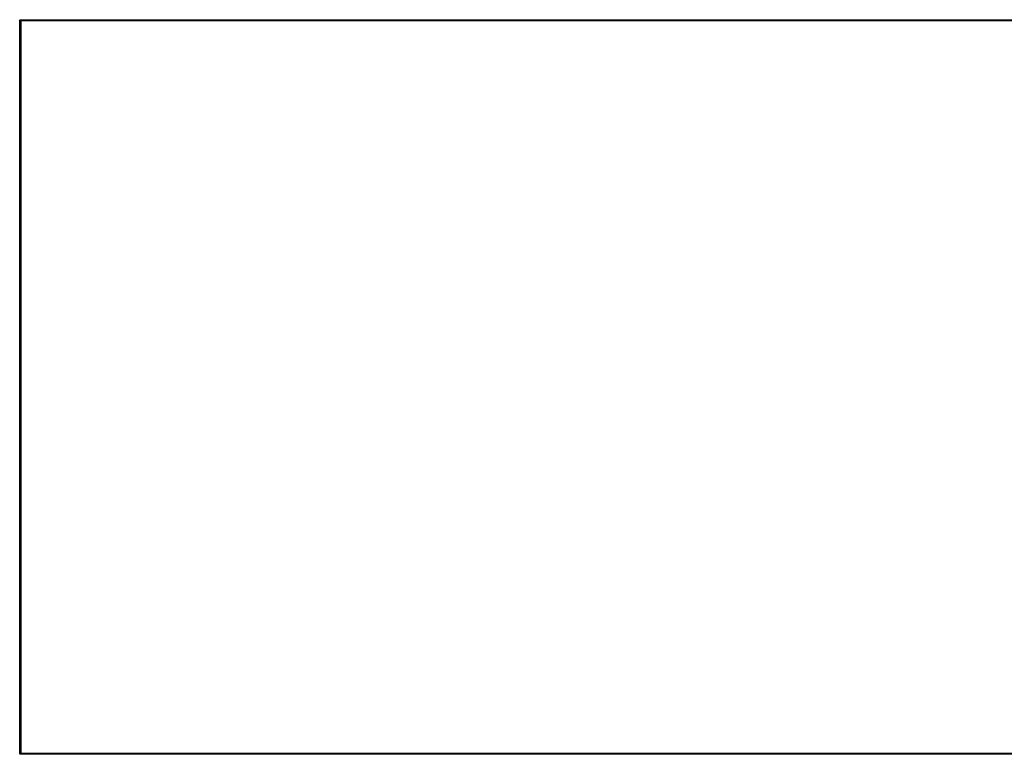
# Model space of a CAD drawing. Extents: x 20 to 200, y -74 to -20.
# Tile 3 of 6: x 20 to 67, y -55 to -20. Entities that reach past the tile are written whole.
import ezdxf

# ---------------------------------------------------------------- set-up
doc = ezdxf.new("R2010")
doc.units = 0
doc.layers.add('BLACK', color=7, linetype='CONTINUOUS')

msp = doc.modelspace()

# ---------------------------------------------------------------- linework, layer by layer
at = {"layer": 'BLACK', "linetype": 'CONTINUOUS'}
for p, q in [((19.975, -20), (19.976903, -19.990433)), ((19.975, -55), (19.975, -20)), ((19.976903, -19.990433), (19.990433, -19.976903)), ((19.990433, -19.976903), (20, -19.975)), ((20, -19.975), (200, -19.975)), ((20.025, -20.025), (20.025, -54.975)), ((199.975, -20.025), (20.025, -20.025)), ((19.976903, -55.009567), (19.975, -55)), ((19.990433, -55.023097), (19.976903, -55.009567)), ((20, -55.025), (19.990433, -55.023097)), ((200, -55.025), (20, -55.025)), ((20.025, -54.975), (199.975, -54.975))]:
    msp.add_line(p, q, dxfattribs=at)

doc.saveas('drawing.dxf')
